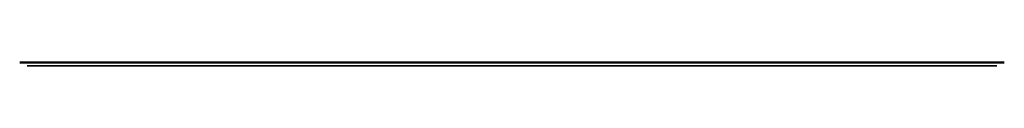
# Model space of a CAD drawing. Header units: centimetres. Extents: x -64 to 64, y 29 to 29.
import ezdxf

# ---------------------------------------------------------------- set-up
doc = ezdxf.new("R2010")
doc.units = ezdxf.units.CM
doc.header["$MEASUREMENT"] = 0
for name, color, linetype in [('VincentSheppard_Kodo_CT v1_Sketch1', 7, 'Continuous'), ('VincentSheppard_Kodo_CT v1_Sketch4', 7, 'Continuous'), ('VincentSheppard_Kodo_CT v1_Sketch5', 7, 'Continuous')]:
    doc.layers.add(name, color=color, linetype=linetype)

msp = doc.modelspace()

# ---------------------------------------------------------------- linework, layer by layer
at = {"layer": 'VincentSheppard_Kodo_CT v1_Sketch1'}
for p, q in [((-64.5, 29.2, 14.5), (-64.5, 29.2, -14.5)), ((64.5, 29.2, 23.5), (-64.5, 29.2, -23.5)), ((-64.5, 29.2, 23.5), (64.5, 29.2, -23.5)), ((55.5, 29.2, 23.5), (-55.5, 29.2, 23.5)), ((-55.5, 29.2, -23.5), (55.5, 29.2, -23.5)), ((-49.5, 29.2, -5.5), (-49.5, 29.2, 5.5)), ((-41.5, 29.2, 13.5), (41.5, 29.2, 13.5)), ((41.5, 29.2, -13.5), (-41.5, 29.2, -13.5)), ((49.5, 29.2, 5.5), (49.5, 29.2, -5.5)), ((64.5, 29.2, -14.5), (64.5, 29.2, 14.5))]:
    msp.add_line(p, q, dxfattribs=at)
at = {"layer": 'VincentSheppard_Kodo_CT v1_Sketch1', "extrusion": (0, 1, 0)}
for centre, radius, start, end in [((55.5, -14.5, 29.2), 9, 270, 0), ((55.5, 14.5, 29.2), 9, 0, 90), ((41.5, -5.5, 29.2), 8, 270, 0), ((41.5, 5.5, 29.2), 8, 0, 90), ((-41.5, 5.5, 29.2), 8, 90, 180), ((-41.5, -5.5, 29.2), 8, 180, 270), ((-55.5, -14.5, 29.2), 9, 180, 270), ((-55.5, 14.5, 29.2), 9, 90, 180)]:
    msp.add_arc(centre, radius, start, end, dxfattribs=at)
at = {"layer": 'VincentSheppard_Kodo_CT v1_Sketch1'}
msp.add_point((0, 29.2), dxfattribs=at)
msp.add_point((0, 29.2), dxfattribs=at)
at = {"layer": 'VincentSheppard_Kodo_CT v1_Sketch4'}
for p, q in [((63.5, 28.8, 21.5), (-63.5, 28.8, 21.5)), ((-63.5, 28.8, 21.5), (-63.5, 28.8, -21.5)), ((-63.5, 28.8, -21.5), (63.5, 28.8, -21.5)), ((63.5, 28.8, 21.5), (-63.5, 28.8, -21.5)), ((-63.5, 28.8, 21.5), (63.5, 28.8, -21.5)), ((63.5, 28.8, -21.5), (63.5, 28.8, 21.5))]:
    msp.add_line(p, q, dxfattribs=at)
at = {"layer": 'VincentSheppard_Kodo_CT v1_Sketch4', "extrusion": (0, 1, 0)}
msp.add_circle((30.5, 0, 28.8), 3, dxfattribs=at)
at = {"layer": 'VincentSheppard_Kodo_CT v1_Sketch4'}
msp.add_point((0, 28.8), dxfattribs=at)
msp.add_point((0, 28.8), dxfattribs=at)
at = {"layer": 'VincentSheppard_Kodo_CT v1_Sketch5'}
for p, q in [((64.5, 29.3, 22.5), (-64.5, 29.3, 22.5)), ((-64.5, 29.3, 22.5), (-64.5, 29.3, -22.5)), ((-64.5, 29.3, -22.5), (64.5, 29.3, -22.5)), ((64.5, 29.3, 22.5), (-64.5, 29.3, -22.5)), ((-64.5, 29.3, 22.5), (64.5, 29.3, -22.5)), ((-63.5, 29.3, -13.5), (-63.5, 29.3, 13.5)), ((55.5, 29.3, -21.5), (-55.5, 29.3, -21.5)), ((-55.5, 29.3, 21.5), (55.5, 29.3, 21.5)), ((63.5, 29.3, 13.5), (63.5, 29.3, -13.5)), ((64.5, 29.3, -22.5), (64.5, 29.3, 22.5))]:
    msp.add_line(p, q, dxfattribs=at)
at = {"layer": 'VincentSheppard_Kodo_CT v1_Sketch5', "extrusion": (0, 1, 0)}
for centre, start, end in [((55.5, -13.5, 29.3), 270, 0), ((55.5, 13.5, 29.3), 0, 90), ((-55.5, -13.5, 29.3), 180, 270), ((-55.5, 13.5, 29.3), 90, 180)]:
    msp.add_arc(centre, 8, start, end, dxfattribs=at)
at = {"layer": 'VincentSheppard_Kodo_CT v1_Sketch5'}
msp.add_point((0, 29.3), dxfattribs=at)
msp.add_point((0, 29.3), dxfattribs=at)

doc.saveas('drawing.dxf')
